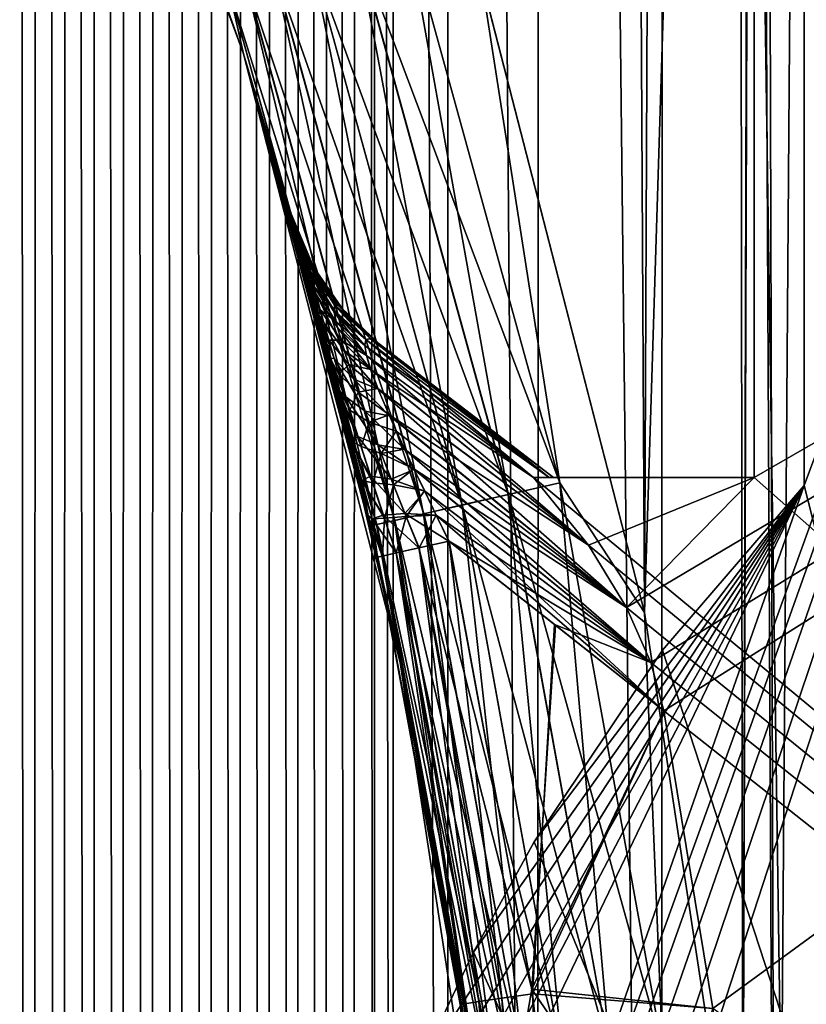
# Model space of a CAD drawing. Header units: metres. Extents: x -205 to 205, y -104 to 104.
# Tile 88 of 256: x -195.55 to -192.4, y -10.56 to -6.61. Entities that reach past the tile are written whole.
import ezdxf

# ---------------------------------------------------------------- set-up
doc = ezdxf.new("R2010")
doc.units = ezdxf.units.M
doc.layers.add('solid_01_2-CONSUMER_EHM_BOX_SW0001', color=7, linetype='CONTINUOUS')

msp = doc.modelspace()

# ---------------------------------------------------------------- linework, layer by layer
at = {"layer": 'solid_01_2-CONSUMER_EHM_BOX_SW0001'}
for points in [[(-200.010849, -74.958488), (-200.010773, 75.041512), (-0.010778, 75.04142)], [(-0.010849, -74.95858), (-200.010849, -74.958488), (-0.010778, 75.04142)], [(-192.521957, -14.194556, 75), (-191.966629, 61.009819, 75), (-192.744415, 60.122799, 75)], [(-192.521957, -14.194556, 75), (-191.979721, -60.908615, 75), (-191.966629, 61.009819, 75)], [(-193.048401, -8.985271, 75), (-192.744415, 60.122799, 75), (-193.399063, 59.142429, 75)], [(-193.048401, -8.985271, 75), (-192.653717, -11.576625, 75), (-192.744415, 60.122799, 75)], [(-192.653717, -11.576625, 75), (-192.521957, -14.194556, 75), (-192.744415, 60.122799, 75)], [(-193.701996, -6.446854, 75), (-193.048401, -8.985271, 75), (-193.399063, 59.142429, 75)], [(-194.22731, -57.8256, 1.5), (-194.189728, 57.924862, 1.5), (-194.302124, 57.87571, 1.5)], [(-194.130264, -24.958488, 1.5), (-194.189728, 57.924862, 1.5), (-194.22731, -57.8256, 1.5)], [(-194.130264, -24.958488, 1.5), (-194.130249, 25.041512, 1.5), (-194.189728, 57.924862, 1.5)], [(-194.339798, -57.777241, 1.5), (-194.302124, 57.87571, 1.5), (-194.416046, 57.828735, 1.5)], [(-194.339798, -57.777241, 1.5), (-194.22731, -57.8256, 1.5), (-194.302124, 57.87571, 1.5)], [(-194.453674, -57.731022, 1.5), (-194.416046, 57.828735, 1.5), (-194.531235, 57.784039, 1.5)], [(-194.453674, -57.731022, 1.5), (-194.339798, -57.777241, 1.5), (-194.416046, 57.828735, 1.5)], [(-194.56871, -57.687069, 1.5), (-194.531235, 57.784039, 1.5), (-194.64743, 57.741711, 1.5)], [(-194.56871, -57.687069, 1.5), (-194.453674, -57.731022, 1.5), (-194.531235, 57.784039, 1.5)], [(-194.684647, -57.645512, 1.5), (-194.64743, 57.741711, 1.5), (-194.764374, 57.701847, 1.5)], [(-194.684647, -57.645512, 1.5), (-194.56871, -57.687069, 1.5), (-194.64743, 57.741711, 1.5)], [(-194.918243, -57.570084, 1.5), (-194.881821, 57.664547, 1.5), (-194.999512, 57.629898, 1.5)], [(-194.918243, -57.570084, 1.5), (-194.801239, -57.606476, 1.5), (-194.881821, 57.664547, 1.5)], [(-194.801239, -57.606476, 1.5), (-194.764374, 57.701847, 1.5), (-194.881821, 57.664547, 1.5)], [(-194.801239, -57.606476, 1.5), (-194.684647, -57.645512, 1.5), (-194.764374, 57.701847, 1.5)], [(-195.035385, -57.536465, 1.5), (-194.999512, 57.629898, 1.5), (-195.117203, 57.598003, 1.5)], [(-195.035385, -57.536465, 1.5), (-194.918243, -57.570084, 1.5), (-194.999512, 57.629898, 1.5)], [(-195.152435, -57.505741, 1.5), (-195.117203, 57.598003, 1.5), (-195.234604, 57.568951, 1.5)], [(-195.152435, -57.505741, 1.5), (-195.035385, -57.536465, 1.5), (-195.117203, 57.598003, 1.5)], [(-195.269913, -57.477776, 1.5), (-195.234604, 57.568951, 1.5), (-195.352173, 57.542652, 1.5)], [(-195.269913, -57.477776, 1.5), (-195.152435, -57.505741, 1.5), (-195.234604, 57.568951, 1.5)], [(-195.507751, -57.429482, 1.5), (-195.470413, 57.518948, 1.5), (-195.589233, 57.497833, 1.5)], [(-195.507751, -57.429482, 1.5), (-195.388412, -57.452354, 1.5), (-195.470413, 57.518948, 1.5)], [(-195.388412, -57.452354, 1.5), (-195.352173, 57.542652, 1.5), (-195.470413, 57.518948, 1.5)], [(-195.388412, -57.452354, 1.5), (-195.269913, -57.477776, 1.5), (-195.352173, 57.542652, 1.5)], [(-195.627792, -57.409164, 1.5), (-195.507751, -57.429482, 1.5), (-195.589233, 57.497833, 1.5)], [(-194.130264, -24.958488, 1.5), (-194.05542, -23.931881, 1.5), (-194.130249, 25.041512, 1.5)], [(-194.05542, -23.931881, 1.5), (-194.055603, 24.013798, 1.5), (-194.130249, 25.041512, 1.5)], [(-193.837341, -22.938602, 1.5), (-193.835205, 23.015501, 1.5), (-194.055603, 24.013798, 1.5)], [(-194.05542, -23.931881, 1.5), (-193.837341, -22.938602, 1.5), (-194.055603, 24.013798, 1.5)], [(-193.837341, -22.938602, 1.5), (-193.476868, -21.980909, 1.5), (-193.835205, 23.015501, 1.5)], [(-193.476868, -21.980909, 1.5), (-193.470062, 22.049501, 1.5), (-193.835205, 23.015501, 1.5)], [(-193.476868, -21.980909, 1.5), (-192.981827, -21.082937, 1.5), (-193.470062, 22.049501, 1.5)], [(-192.981827, -21.082937, 1.5), (-192.970566, 21.148506, 1.5), (-193.470062, 22.049501, 1.5)], [(-192.981827, -21.082937, 1.5), (-192.36377, -20.264336, 1.5), (-192.970566, 21.148506, 1.5)], [(-192.36377, -20.264336, 1.5), (-192.348083, 20.329523, 1.5), (-192.970566, 21.148506, 1.5)], [(-193.048401, -8.985306, 63.099998), (-193.701981, -6.446885, 63.099998), (-192.606674, 5.14622, 63.099998)], [(-192.653717, -11.576662, 63.099998), (-193.048401, -8.985306, 63.099998), (-192.606674, 5.14622, 63.099998)], [(-192.653717, -11.576662, 63.099998), (-192.606674, 5.14622, 63.099998), (-192.606827, 3.045905, 63.099998)], [(-192.521957, -14.194597, 63.099998), (-192.653717, -11.576662, 63.099998), (-192.606827, 3.045905, 63.099998)], [(-192.521957, -14.194597, 63.099998), (-192.606827, 3.045905, 63.099998), (-178.106827, 3.044864, 63.099998)], [(-192.511185, -22.010731, 63.099998), (-192.521957, -14.194597, 63.099998), (-178.106827, 3.044864, 63.099998)], [(-192.392075, -21.821192, 63.099998), (-192.511185, -22.010731, 63.099998), (-178.106827, 3.044864, 63.099998)], [(-193.274994, -19.672901, 66.099998), (-179.609909, -19.946424, 66.099998), (-179.607178, -0.946425, 66.099998)], [(-193.122269, -19.423903, 66.099998), (-193.274994, -19.672901, 66.099998), (-179.607178, -0.946425, 66.099998)], [(-193.024963, -19.202124, 66.099998), (-193.122269, -19.423903, 66.099998), (-179.607178, -0.946425, 66.099998)], [(-193.120773, -8.96505, 66.099998), (-179.607178, -0.946425, 66.099998), (-192.608261, -8.444564, 66.099998)], [(-193.023529, -9.18687, 66.099998), (-179.607178, -0.946425, 66.099998), (-193.120773, -8.96505, 66.099998)], [(-193.024963, -19.202124, 66.099998), (-179.607178, -0.946425, 66.099998), (-192.972382, -19.009449, 66.099998)], [(-193.023529, -9.18687, 66.099998), (-192.970993, -9.379578, 66.099998), (-179.607178, -0.946425, 66.099998)], [(-192.972382, -19.009449, 66.099998), (-179.607178, -0.946425, 66.099998), (-192.775772, -17.814882, 66.099998)], [(-192.774734, -10.574197, 66.099998), (-179.607178, -0.946425, 66.099998), (-192.970993, -9.379578, 66.099998)], [(-192.775772, -17.814882, 66.099998), (-179.607178, -0.946425, 66.099998), (-192.634979, -16.612503, 66.099998)], [(-192.634293, -11.77661, 66.099998), (-179.607178, -0.946425, 66.099998), (-192.774734, -10.574197, 66.099998)], [(-192.634979, -16.612503, 66.099998), (-179.607178, -0.946425, 66.099998), (-192.550323, -15.404877, 66.099998)], [(-192.549973, -12.984257, 66.099998), (-179.607178, -0.946425, 66.099998), (-192.634293, -11.77661, 66.099998)], [(-192.608261, -8.444564, 72), (-192.607178, -0.944564, 72), (-179.609909, -19.946424, 72)], [(-192.607178, -0.944564, 66.099998), (-192.607178, -0.944564, 72), (-192.608261, -8.444564, 72)], [(-192.608261, -8.444564, 66.099998), (-192.607178, -0.944564, 66.099998), (-192.608261, -8.444564, 72)], [(-179.607178, -0.946425, 66.099998), (-192.607178, -0.944564, 66.099998), (-192.608261, -8.444564, 66.099998)], [(-192.607178, -0.944564, 72), (-179.607178, -0.946425, 72), (-179.609909, -19.946424, 72)], [(-192.550323, -15.404877, 66.099998), (-179.607178, -0.946425, 66.099998), (-192.521957, -14.194569, 66.099998)], [(-192.521957, -14.194569, 66.099998), (-179.607178, -0.946425, 66.099998), (-192.549973, -12.984257, 66.099998)], [(-194.808151, -15.339724, 71.699997), (-189.607117, -0.95431, 71.699997), (-192.407654, -8.476472, 71.699997)], [(-194.808151, -15.339724, 71.699997), (-194.788925, -15.53489, 71.699997), (-189.607117, -0.95431, 71.699997)], [(-194.788925, -15.53489, 71.699997), (-194.73204, -15.722408, 71.699997), (-189.607117, -0.95431, 71.699997)], [(-194.73204, -15.722408, 71.699997), (-194.639694, -15.895239, 71.699997), (-189.607117, -0.95431, 71.699997)], [(-194.639694, -15.895239, 71.699997), (-194.515305, -16.046852, 71.699997), (-189.607117, -0.95431, 71.699997)], [(-194.515305, -16.046852, 71.699997), (-191.694183, -18.868374, 71.699997), (-189.607117, -0.95431, 71.699997)], [(-192.407654, -8.476472, 66.400002), (-192.40712, -0.954109, 66.400002), (-189.608444, -19.454309, 66.400002)], [(-192.407654, -8.476472, 71.699997), (-189.607117, -0.95431, 71.699997), (-192.40712, -0.954109, 71.699997)], [(-192.407654, -8.476472, 66.400002), (-192.40712, -0.954109, 71.699997), (-192.40712, -0.954109, 66.400002)], [(-192.407654, -8.476472, 71.699997), (-192.40712, -0.954109, 71.699997), (-192.407654, -8.476472, 66.400002)], [(-192.40712, -0.954109, 66.400002), (-189.607117, -0.95431, 66.400002), (-189.608444, -19.454309, 66.400002)], [(-195.504562, -4.370387, 74.221428), (-195.527405, -4.380128, 74), (-194.656479, -6.745134, 74)], [(-194.656479, -6.745134, 64.099998), (-194.656479, -6.745134, 74), (-195.527405, -4.380128, 74)], [(-195.527405, -4.380128, 64.099998), (-194.656479, -6.745134, 64.099998), (-195.527405, -4.380128, 74)], [(-194.71759, -6.470445, 63.877602), (-194.656479, -6.745134, 64.099998), (-195.527405, -4.380128, 64.099998)], [(-194.717804, -6.470513, 74.221428), (-195.504562, -4.370387, 74.221428), (-194.656479, -6.745134, 74)], [(-193.59462, -8.512464, 74.900871), (-194.001846, -6.238314, 74.97493), (-194.203094, -6.303583, 74.900871)], [(-194.20224, -6.303306, 63.198696), (-194.000931, -6.238014, 63.124851), (-193.387512, -8.465284, 63.124878)], [(-194.001846, -6.238314, 74.97493), (-193.388351, -8.465473, 74.97493), (-193.701996, -6.446854, 75)], [(-193.59462, -8.512464, 74.900871), (-193.388351, -8.465473, 74.97493), (-194.001846, -6.238314, 74.97493)], [(-193.387512, -8.465284, 63.124878), (-194.000931, -6.238014, 63.124851), (-193.701981, -6.446885, 63.099998)], [(-194.203094, -6.303583, 74.900871), (-194.383591, -6.362123, 74.781555), (-193.779648, -8.554609, 74.781555)], [(-194.20224, -6.303306, 63.198696), (-193.593857, -8.512289, 63.19875), (-194.382858, -6.361883, 63.317825)], [(-193.59462, -8.512464, 74.900871), (-194.203094, -6.303583, 74.900871), (-193.779648, -8.554609, 74.781555)], [(-194.20224, -6.303306, 63.198696), (-193.387512, -8.465284, 63.124878), (-193.593857, -8.512289, 63.19875)], [(-194.383591, -6.362123, 74.781555), (-194.534286, -6.410995, 74.622963), (-193.934097, -8.589794, 74.622963)], [(-194.382858, -6.361883, 63.317825), (-193.778976, -8.554458, 63.317905), (-194.533691, -6.410802, 63.476257)], [(-193.779648, -8.554609, 74.781555), (-194.383591, -6.362123, 74.781555), (-193.934097, -8.589794, 74.622963)], [(-193.593857, -8.512289, 63.19875), (-193.778976, -8.554458, 63.317905), (-194.382858, -6.361883, 63.317825)], [(-194.534286, -6.410995, 74.622963), (-194.647583, -6.44774, 74.433075), (-194.050232, -8.616248, 74.433075)], [(-194.533691, -6.410802, 63.476257), (-193.933563, -8.589673, 63.476353), (-194.647171, -6.447607, 63.666027)], [(-193.934097, -8.589794, 74.622963), (-194.534286, -6.410995, 74.622963), (-194.050232, -8.616248, 74.433075)], [(-193.778976, -8.554458, 63.317905), (-193.933563, -8.589673, 63.476353), (-194.533691, -6.410802, 63.476257)], [(-194.647583, -6.44774, 74.433075), (-194.717804, -6.470513, 74.221428), (-194.122208, -8.632644, 74.221428)], [(-194.122208, -8.632644, 74.221428), (-194.717804, -6.470513, 74.221428), (-194.656479, -6.745134, 74)], [(-194.647171, -6.447607, 63.666027), (-194.049866, -8.616164, 63.666138), (-194.71759, -6.470445, 63.877602)], [(-194.71759, -6.470445, 63.877602), (-194.122009, -8.632601, 63.877724), (-194.656479, -6.745134, 64.099998)], [(-194.049866, -8.616164, 63.666138), (-194.122009, -8.632601, 63.877724), (-194.71759, -6.470445, 63.877602)], [(-194.050232, -8.616248, 74.433075), (-194.647583, -6.44774, 74.433075), (-194.122208, -8.632644, 74.221428)], [(-193.933563, -8.589673, 63.476353), (-194.049866, -8.616164, 63.666138), (-194.647171, -6.447607, 63.666027)], [(-193.388351, -8.465473, 74.97493), (-193.048401, -8.985271, 75), (-193.701996, -6.446854, 75)], [(-193.387512, -8.465284, 63.124878), (-193.701981, -6.446885, 63.099998), (-193.048401, -8.985306, 63.099998)], [(-194.656479, -6.745134, 74), (-194.465683, -7.386755, 65.940422), (-194.465683, -7.386755, 72.159576)], [(-194.464188, -7.392043, 65.805504), (-194.465683, -7.386755, 65.940422), (-194.656479, -6.745134, 74)], [(-194.656479, -6.745134, 74), (-194.465683, -7.386755, 72.159576), (-194.464188, -7.392035, 72.294395)], [(-194.656479, -6.745134, 74), (-194.155777, -8.597198, 73.40789), (-194.118179, -8.763563, 73.414215)], [(-194.028091, -9.185809, 74), (-194.656479, -6.745134, 74), (-194.118179, -8.763563, 73.414215)], [(-194.656479, -6.745134, 74), (-194.309296, -7.966168, 73.232758), (-194.255249, -8.180325, 73.32621)], [(-194.656479, -6.745134, 74), (-194.255249, -8.180325, 73.32621), (-194.224533, -8.305677, 73.362442)], [(-194.656479, -6.745134, 74), (-194.224533, -8.305677, 73.362442), (-194.191315, -8.444541, 73.390167)], [(-194.656479, -6.745134, 74), (-194.191315, -8.444541, 73.390167), (-194.155777, -8.597198, 73.40789)], [(-194.656479, -6.745134, 74), (-194.464188, -7.392035, 72.294395), (-194.460754, -7.404221, 72.401405)], [(-194.656479, -6.745134, 74), (-194.460754, -7.404221, 72.401405), (-194.444717, -7.461343, 72.636009)], [(-194.656479, -6.745134, 74), (-194.444717, -7.461343, 72.636009), (-194.421722, -7.544177, 72.820297)], [(-194.656479, -6.745134, 74), (-194.421722, -7.544177, 72.820297), (-194.391708, -7.653975, 72.978943)], [(-194.656479, -6.745134, 74), (-194.391708, -7.653975, 72.978943), (-194.354492, -7.792943, 73.116074)], [(-194.656479, -6.745134, 74), (-194.354492, -7.792943, 73.116074), (-194.309296, -7.966168, 73.232758)], [(-194.122208, -8.632644, 74.221428), (-194.656479, -6.745134, 74), (-194.028091, -9.185809, 74)], [(-194.464188, -7.392043, 65.805504), (-194.656479, -6.745134, 74), (-194.656479, -6.745134, 64.099998)], [(-194.309036, -7.967153, 64.866707), (-194.656479, -6.745134, 64.099998), (-194.028091, -9.185809, 64.099998)], [(-194.122009, -8.632601, 63.877724), (-194.028091, -9.185809, 64.099998), (-194.656479, -6.745134, 64.099998)], [(-194.460739, -7.404271, 65.698288), (-194.464188, -7.392043, 65.805504), (-194.656479, -6.745134, 64.099998)], [(-194.444687, -7.461447, 65.463676), (-194.460739, -7.404271, 65.698288), (-194.656479, -6.745134, 64.099998)], [(-194.421646, -7.544423, 65.279274), (-194.444687, -7.461447, 65.463676), (-194.656479, -6.745134, 64.099998)], [(-194.391602, -7.654366, 65.120583), (-194.421646, -7.544423, 65.279274), (-194.656479, -6.745134, 64.099998)], [(-194.354309, -7.793608, 64.983383), (-194.391602, -7.654366, 65.120583), (-194.656479, -6.745134, 64.099998)], [(-194.309036, -7.967153, 64.866707), (-194.354309, -7.793608, 64.983383), (-194.656479, -6.745134, 64.099998)], [(-194.465683, -7.386755, 72.159576), (-194.465683, -7.386755, 65.940422), (-194.36911, -7.615196, 65.940422)], [(-194.464188, -7.392043, 65.805504), (-194.36911, -7.615196, 65.940422), (-194.465683, -7.386755, 65.940422)], [(-194.386108, -7.584588, 72.159576), (-194.465683, -7.386755, 72.159576), (-194.36911, -7.615196, 65.940422)], [(-194.386475, -7.588526, 72.328003), (-194.465683, -7.386755, 72.159576), (-194.386108, -7.584588, 72.159576)], [(-194.464188, -7.392035, 72.294395), (-194.465683, -7.386755, 72.159576), (-194.386475, -7.588526, 72.328003)], [(-194.460754, -7.404221, 72.401405), (-194.464188, -7.392035, 72.294395), (-194.386475, -7.588526, 72.328003)], [(-194.464188, -7.392043, 65.805504), (-194.385376, -7.589825, 65.786224), (-194.36911, -7.615196, 65.940422)], [(-194.464188, -7.392043, 65.805504), (-194.460739, -7.404271, 65.698288), (-194.385376, -7.589825, 65.786224)], [(-194.460754, -7.404221, 72.401405), (-194.386475, -7.588526, 72.328003), (-194.39296, -7.590139, 72.500282)], [(-194.444717, -7.461343, 72.636009), (-194.460754, -7.404221, 72.401405), (-194.39296, -7.590139, 72.500282)], [(-194.3927, -7.587598, 65.628448), (-194.460739, -7.404271, 65.698288), (-194.444687, -7.461447, 65.463676)], [(-194.385376, -7.589825, 65.786224), (-194.460739, -7.404271, 65.698288), (-194.3927, -7.587598, 65.628448)], [(-194.444717, -7.461343, 72.636009), (-194.39296, -7.590139, 72.500282), (-194.386444, -7.628341, 72.668938)], [(-194.421722, -7.544177, 72.820297), (-194.444717, -7.461343, 72.636009), (-194.386444, -7.628341, 72.668938)], [(-194.389343, -7.61506, 65.472275), (-194.444687, -7.461447, 65.463676), (-194.421646, -7.544423, 65.279274)], [(-194.3927, -7.587598, 65.628448), (-194.444687, -7.461447, 65.463676), (-194.389343, -7.61506, 65.472275)], [(-194.421722, -7.544177, 72.820297), (-194.386444, -7.628341, 72.668938), (-194.366135, -7.707713, 72.821251)], [(-194.391708, -7.653975, 72.978943), (-194.421722, -7.544177, 72.820297), (-194.366135, -7.707713, 72.821251)], [(-194.374359, -7.676789, 65.32682), (-194.421646, -7.544423, 65.279274), (-194.391602, -7.654366, 65.120583)], [(-194.389343, -7.61506, 65.472275), (-194.421646, -7.544423, 65.279274), (-194.374359, -7.676789, 65.32682)], [(-194.291901, -7.75245, 72.447609), (-194.39296, -7.590139, 72.500282), (-194.386475, -7.588526, 72.328003)], [(-194.292862, -7.781413, 72.58429), (-194.386444, -7.628341, 72.668938), (-194.39296, -7.590139, 72.500282)], [(-194.291901, -7.75245, 72.447609), (-194.292862, -7.781413, 72.58429), (-194.39296, -7.590139, 72.500282)], [(-194.3927, -7.587598, 65.628448), (-194.290375, -7.750656, 65.676033), (-194.27623, -7.753891, 65.807983)], [(-194.3927, -7.587598, 65.628448), (-194.389343, -7.61506, 65.472275), (-194.290375, -7.750656, 65.676033)], [(-194.385376, -7.589825, 65.786224), (-194.3927, -7.587598, 65.628448), (-194.27623, -7.753891, 65.807983)], [(-194.389343, -7.61506, 65.472275), (-194.29393, -7.771197, 65.548782), (-194.290375, -7.750656, 65.676033)], [(-194.389343, -7.61506, 65.472275), (-194.374359, -7.676789, 65.32682), (-194.29393, -7.771197, 65.548782)], [(-194.277924, -7.752713, 72.304062), (-194.386475, -7.588526, 72.328003), (-194.386108, -7.584588, 72.159576)], [(-194.277924, -7.752713, 72.304062), (-194.291901, -7.75245, 72.447609), (-194.386475, -7.588526, 72.328003)], [(-194.386108, -7.584588, 72.159576), (-194.36911, -7.615196, 65.940422), (-194.253433, -7.776038, 65.940422)], [(-194.266388, -7.761045, 72.159576), (-194.386108, -7.584588, 72.159576), (-194.253433, -7.776038, 65.940422)], [(-194.277924, -7.752713, 72.304062), (-194.386108, -7.584588, 72.159576), (-194.266388, -7.761045, 72.159576)], [(-194.385376, -7.589825, 65.786224), (-194.27623, -7.753891, 65.807983), (-194.253433, -7.776038, 65.940422)], [(-194.385376, -7.589825, 65.786224), (-194.253433, -7.776038, 65.940422), (-194.36911, -7.615196, 65.940422)], [(-194.391708, -7.653975, 72.978943), (-194.366135, -7.707713, 72.821251), (-194.333664, -7.824227, 72.943512)], [(-194.354492, -7.792943, 73.116074), (-194.391708, -7.653975, 72.978943), (-194.333664, -7.824227, 72.943512)], [(-194.348434, -7.771863, 65.20314), (-194.391602, -7.654366, 65.120583), (-194.354309, -7.793608, 64.983383)], [(-194.374359, -7.676789, 65.32682), (-194.391602, -7.654366, 65.120583), (-194.348434, -7.771863, 65.20314)], [(-194.279419, -7.843147, 72.705009), (-194.366135, -7.707713, 72.821251), (-194.386444, -7.628341, 72.668938)], [(-194.292862, -7.781413, 72.58429), (-194.279419, -7.843147, 72.705009), (-194.386444, -7.628341, 72.668938)], [(-194.374359, -7.676789, 65.32682), (-194.285492, -7.818965, 65.432854), (-194.29393, -7.771197, 65.548782)], [(-194.374359, -7.676789, 65.32682), (-194.348434, -7.771863, 65.20314), (-194.285492, -7.818965, 65.432854)], [(-194.252289, -7.935297, 72.80056), (-194.333664, -7.824227, 72.943512), (-194.366135, -7.707713, 72.821251)], [(-194.279419, -7.843147, 72.705009), (-194.252289, -7.935297, 72.80056), (-194.366135, -7.707713, 72.821251)], [(-194.348434, -7.771863, 65.20314), (-194.354309, -7.793608, 64.983383), (-194.313904, -7.892944, 65.109329)], [(-194.348434, -7.771863, 65.20314), (-194.265091, -7.893652, 65.33577), (-194.285492, -7.818965, 65.432854)], [(-194.348434, -7.771863, 65.20314), (-194.313904, -7.892944, 65.109329), (-194.265091, -7.893652, 65.33577)], [(-194.165848, -7.891184, 65.674881), (-194.290375, -7.750656, 65.676033), (-194.29393, -7.771197, 65.548782)], [(-194.170288, -7.91483, 65.578857), (-194.29393, -7.771197, 65.548782), (-194.285492, -7.818965, 65.432854)], [(-194.170288, -7.91483, 65.578857), (-194.165848, -7.891184, 65.674881), (-194.29393, -7.771197, 65.548782)], [(-194.291901, -7.75245, 72.447609), (-194.165558, -7.890975, 72.422951), (-194.292862, -7.781413, 72.58429)], [(-194.291901, -7.75245, 72.447609), (-194.146957, -7.887271, 72.30056), (-194.165558, -7.890975, 72.422951)], [(-194.277924, -7.752713, 72.304062), (-194.146957, -7.887271, 72.30056), (-194.291901, -7.75245, 72.447609)], [(-194.146973, -7.887735, 65.795052), (-194.27623, -7.753891, 65.807983), (-194.290375, -7.750656, 65.676033)], [(-194.165848, -7.891184, 65.674881), (-194.146973, -7.887735, 65.795052), (-194.290375, -7.750656, 65.676033)], [(-194.277924, -7.752713, 72.304062), (-194.266388, -7.761045, 72.159576), (-194.146957, -7.887271, 72.30056)], [(-194.27623, -7.753891, 65.807983), (-194.111984, -7.908108, 65.940422), (-194.253433, -7.776038, 65.940422)], [(-194.131424, -7.894854, 65.864792), (-194.111984, -7.908108, 65.940422), (-194.27623, -7.753891, 65.807983)], [(-194.146973, -7.887735, 65.795052), (-194.131424, -7.894854, 65.864792), (-194.27623, -7.753891, 65.807983)], [(-194.266388, -7.761045, 72.159576), (-194.111984, -7.908108, 72.159576), (-194.146957, -7.887271, 72.30056)], [(-194.266388, -7.761045, 72.159576), (-194.111984, -7.908108, 65.940422), (-194.111984, -7.908108, 72.159576)], [(-194.266388, -7.761045, 72.159576), (-194.253433, -7.776038, 65.940422), (-194.111984, -7.908108, 65.940422)], [(-194.354492, -7.792943, 73.116074), (-194.333664, -7.824227, 72.943512), (-194.292526, -7.966245, 73.028419)], [(-194.309296, -7.966168, 73.232758), (-194.354492, -7.792943, 73.116074), (-194.292526, -7.966245, 73.028419)], [(-194.313904, -7.892944, 65.109329), (-194.354309, -7.793608, 64.983383), (-194.309036, -7.967153, 64.866707)], [(-194.292862, -7.781413, 72.58429), (-194.165558, -7.890975, 72.422951), (-194.170197, -7.914711, 72.520546)], [(-194.292862, -7.781413, 72.58429), (-194.170197, -7.914711, 72.520546), (-194.163483, -7.954568, 72.597343)], [(-194.292862, -7.781413, 72.58429), (-194.163483, -7.954568, 72.597343), (-194.279419, -7.843147, 72.705009)], [(-194.1633, -7.954932, 65.502342), (-194.285492, -7.818965, 65.432854), (-194.265091, -7.893652, 65.33577)], [(-194.1633, -7.954932, 65.502342), (-194.170288, -7.91483, 65.578857), (-194.285492, -7.818965, 65.432854)], [(-194.214203, -8.050027, 72.866364), (-194.292526, -7.966245, 73.028419), (-194.333664, -7.824227, 72.943512)], [(-194.252289, -7.935297, 72.80056), (-194.214203, -8.050027, 72.866364), (-194.333664, -7.824227, 72.943512)], [(-194.279419, -7.843147, 72.705009), (-194.163483, -7.954568, 72.597343), (-194.145859, -8.01138, 72.659111)], [(-194.279419, -7.843147, 72.705009), (-194.145859, -8.01138, 72.659111), (-194.252289, -7.935297, 72.80056)], [(-194.313904, -7.892944, 65.109329), (-194.309036, -7.967153, 64.866707), (-194.273666, -8.029884, 65.047218)], [(-194.313904, -7.892944, 65.109329), (-194.234375, -7.990453, 65.262802), (-194.265091, -7.893652, 65.33577)], [(-194.313904, -7.892944, 65.109329), (-194.273666, -8.029884, 65.047218), (-194.234375, -7.990453, 65.262802)], [(-194.146271, -8.01074, 65.441071), (-194.265091, -7.893652, 65.33577), (-194.234375, -7.990453, 65.262802)], [(-194.146271, -8.01074, 65.441071), (-194.1633, -7.954932, 65.502342), (-194.265091, -7.893652, 65.33577)], [(-194.170288, -7.91483, 65.578857), (-193.430573, -8.444447, 66.324867), (-194.165848, -7.891184, 65.674881)], [(-194.170197, -7.914711, 72.520546), (-194.165558, -7.890975, 72.422951), (-193.492874, -8.444437, 72)], [(-194.165848, -7.891184, 65.674881), (-193.430573, -8.444447, 66.324867), (-194.146973, -7.887735, 65.795052)], [(-194.165558, -7.890975, 72.422951), (-194.146957, -7.887271, 72.30056), (-193.430573, -8.444447, 71.775139)], [(-194.165558, -7.890975, 72.422951), (-193.430573, -8.444447, 71.775139), (-193.492874, -8.444437, 72)], [(-194.146973, -7.887735, 65.795052), (-193.430573, -8.444447, 66.324867), (-193.412628, -8.444449, 66.510612)], [(-194.146973, -7.887735, 65.795052), (-193.412628, -8.444449, 66.510612), (-194.131424, -7.894854, 65.864792)], [(-194.146957, -7.887271, 72.30056), (-194.111984, -7.908108, 72.159576), (-193.430573, -8.444447, 71.775139)], [(-194.131424, -7.894854, 65.864792), (-193.412628, -8.444449, 66.510612), (-193.764908, -8.174285, 66.221107)], [(-194.131424, -7.894854, 65.864792), (-193.764908, -8.174285, 66.221107), (-194.111984, -7.908108, 65.940422)], [(-194.252289, -7.935297, 72.80056), (-194.145859, -8.01138, 72.659111), (-194.115906, -8.090423, 72.709351)], [(-194.252289, -7.935297, 72.80056), (-194.115906, -8.090423, 72.709351), (-194.214203, -8.050027, 72.866364)], [(-194.170288, -7.91483, 65.578857), (-193.492874, -8.444437, 66.099998), (-193.430573, -8.444447, 66.324867)], [(-194.1633, -7.954932, 65.502342), (-193.492874, -8.444437, 66.099998), (-194.170288, -7.91483, 65.578857)], [(-194.163483, -7.954568, 72.597343), (-194.170197, -7.914711, 72.520546), (-193.492874, -8.444437, 72)], [(-194.111984, -7.908108, 72.159576), (-193.764206, -8.174815, 71.878296), (-193.430573, -8.444447, 71.775139)], [(-194.111984, -7.908108, 65.940422), (-193.412628, -8.444449, 71.589394), (-193.764206, -8.174815, 71.878296)], [(-194.111984, -7.908108, 65.940422), (-193.412628, -8.444449, 66.510612), (-193.412628, -8.444449, 71.589394)], [(-194.111984, -7.908108, 65.940422), (-193.764206, -8.174815, 71.878296), (-194.111984, -7.908108, 72.159576)], [(-194.111984, -7.908108, 65.940422), (-193.764908, -8.174285, 66.221107), (-193.412628, -8.444449, 66.510612)], [(-194.255249, -8.180325, 73.32621), (-194.309296, -7.966168, 73.232758), (-194.26593, -8.134857, 73.273293)], [(-194.246231, -8.121182, 73.077255), (-194.26593, -8.134857, 73.273293), (-194.309296, -7.966168, 73.232758)], [(-194.309296, -7.966168, 73.232758), (-194.292526, -7.966245, 73.028419), (-194.246231, -8.121182, 73.077255)], [(-194.283188, -8.06862, 64.816864), (-194.309036, -7.967153, 64.866707), (-194.028091, -9.185809, 64.099998)], [(-194.273666, -8.029884, 65.047218), (-194.309036, -7.967153, 64.866707), (-194.230072, -8.174083, 65.013565)], [(-194.283188, -8.06862, 64.816864), (-194.230072, -8.174083, 65.013565), (-194.309036, -7.967153, 64.866707)], [(-194.168503, -8.178323, 72.903679), (-194.246231, -8.121182, 73.077255), (-194.292526, -7.966245, 73.028419)], [(-194.214203, -8.050027, 72.866364), (-194.168503, -8.178323, 72.903679), (-194.292526, -7.966245, 73.028419)], [(-194.163483, -7.954568, 72.597343), (-193.492874, -8.444437, 72), (-193.273438, -8.716037, 72)], [(-194.145859, -8.01138, 72.659111), (-194.163483, -7.954568, 72.597343), (-193.273438, -8.716037, 72)], [(-194.146271, -8.01074, 65.441071), (-193.492874, -8.444437, 66.099998), (-194.1633, -7.954932, 65.502342)], [(-194.273666, -8.029884, 65.047218), (-194.195877, -8.10231, 65.214882), (-194.234375, -7.990453, 65.262802)], [(-194.117126, -8.08755, 65.39193), (-194.234375, -7.990453, 65.262802), (-194.195877, -8.10231, 65.214882)], [(-194.117126, -8.08755, 65.39193), (-194.146271, -8.01074, 65.441071), (-194.234375, -7.990453, 65.262802)], [(-193.273453, -8.716009, 66.099998), (-193.492874, -8.444437, 66.099998), (-194.146271, -8.01074, 65.441071)], [(-193.273453, -8.716009, 66.099998), (-194.146271, -8.01074, 65.441071), (-194.117126, -8.08755, 65.39193)], [(-194.115906, -8.090423, 72.709351), (-194.145859, -8.01138, 72.659111), (-193.273438, -8.716037, 72)], [(-194.273666, -8.029884, 65.047218), (-194.230072, -8.174083, 65.013565), (-194.195877, -8.10231, 65.214882)], [(-194.214203, -8.050027, 72.866364), (-194.115906, -8.090423, 72.709351), (-194.070816, -8.196823, 72.744339)], [(-194.214203, -8.050027, 72.866364), (-194.070816, -8.196823, 72.744339), (-194.168503, -8.178323, 72.903679)], [(-194.25499, -8.181363, 64.773438), (-194.283188, -8.06862, 64.816864), (-194.028091, -9.185809, 64.099998)], [(-194.283188, -8.06862, 64.816864), (-194.25499, -8.181363, 64.773438), (-194.223831, -8.297293, 64.814484)], [(-194.283188, -8.06862, 64.816864), (-194.184631, -8.320098, 65.003242), (-194.230072, -8.174083, 65.013565)], [(-194.283188, -8.06862, 64.816864), (-194.223831, -8.297293, 64.814484), (-194.184631, -8.320098, 65.003242)], [(-194.072296, -8.193299, 65.356522), (-194.117126, -8.08755, 65.39193), (-194.195877, -8.10231, 65.214882)], [(-193.273453, -8.716009, 66.099998), (-194.117126, -8.08755, 65.39193), (-194.072296, -8.193299, 65.356522)], [(-194.115906, -8.090423, 72.709351), (-193.273438, -8.716037, 72), (-193.120758, -8.965073, 72)], [(-194.070816, -8.196823, 72.744339), (-194.115906, -8.090423, 72.709351), (-193.120758, -8.965073, 72)], [(-194.246231, -8.121182, 73.077255), (-194.197189, -8.280277, 73.096054), (-194.26593, -8.134857, 73.273293)], [(-194.255249, -8.180325, 73.32621), (-194.26593, -8.134857, 73.273293), (-194.223846, -8.297261, 73.285583)], [(-194.197189, -8.280277, 73.096054), (-194.223846, -8.297261, 73.285583), (-194.26593, -8.134857, 73.273293)], [(-194.117935, -8.313385, 72.916939), (-194.197189, -8.280277, 73.096054), (-194.246231, -8.121182, 73.077255)], [(-194.168503, -8.178323, 72.903679), (-194.117935, -8.313385, 72.916939), (-194.246231, -8.121182, 73.077255)], [(-194.230072, -8.174083, 65.013565), (-194.152054, -8.222854, 65.189514), (-194.195877, -8.10231, 65.214882)], [(-194.072296, -8.193299, 65.356522), (-194.195877, -8.10231, 65.214882), (-194.152054, -8.222854, 65.189514)], [(-194.230072, -8.174083, 65.013565), (-194.184631, -8.320098, 65.003242), (-194.152054, -8.222854, 65.189514)], [(-193.764206, -8.174815, 71.878296), (-193.412628, -8.444449, 71.589394), (-193.430573, -8.444447, 71.775139)], [(-194.224533, -8.305677, 73.362442), (-194.255249, -8.180325, 73.32621), (-194.223846, -8.297261, 73.285583)], [(-194.224258, -8.306822, 64.737289), (-194.25499, -8.181363, 64.773438), (-194.028091, -9.185809, 64.099998)], [(-194.223831, -8.297293, 64.814484), (-194.25499, -8.181363, 64.773438), (-194.224258, -8.306822, 64.737289)], [(-194.168503, -8.178323, 72.903679), (-194.070816, -8.196823, 72.744339), (-194.008972, -8.332561, 72.758408)], [(-194.168503, -8.178323, 72.903679), (-194.008972, -8.332561, 72.758408), (-194.117935, -8.313385, 72.916939)], [(-194.043365, -8.257863, 65.346146), (-194.072296, -8.193299, 65.356522), (-194.152054, -8.222854, 65.189514)], [(-193.120773, -8.96505, 66.099998), (-194.072296, -8.193299, 65.356522), (-194.043365, -8.257863, 65.346146)], [(-193.120773, -8.96505, 66.099998), (-193.273453, -8.716009, 66.099998), (-194.072296, -8.193299, 65.356522)], [(-194.008972, -8.332561, 72.758408), (-194.070816, -8.196823, 72.744339), (-193.120758, -8.965073, 72)], [(-194.184631, -8.320098, 65.003242), (-194.104736, -8.347682, 65.182961), (-194.152054, -8.222854, 65.189514)], [(-194.043365, -8.257863, 65.346146), (-194.152054, -8.222854, 65.189514), (-194.104736, -8.347682, 65.182961)], [(-194.197189, -8.280277, 73.096054), (-194.146713, -8.438831, 73.09137), (-194.223846, -8.297261, 73.285583)], [(-194.064331, -8.451113, 72.91098), (-194.146713, -8.438831, 73.09137), (-194.197189, -8.280277, 73.096054)], [(-194.117935, -8.313385, 72.916939), (-194.064331, -8.451113, 72.91098), (-194.197189, -8.280277, 73.096054)], [(-194.010147, -8.330096, 65.341591), (-194.043365, -8.257863, 65.346146), (-194.104736, -8.347682, 65.182961)], [(-193.120773, -8.96505, 66.099998), (-194.043365, -8.257863, 65.346146), (-194.010147, -8.330096, 65.341591)], [(-194.224533, -8.305677, 73.362442), (-194.223846, -8.297261, 73.285583), (-194.182037, -8.456028, 73.278053)], [(-194.191315, -8.444541, 73.390167), (-194.224533, -8.305677, 73.362442), (-194.182037, -8.456028, 73.278053)], [(-194.223831, -8.297293, 64.814484), (-194.224258, -8.306822, 64.737289), (-194.182022, -8.456058, 64.822044)], [(-194.191055, -8.445673, 64.709663), (-194.224258, -8.306822, 64.737289), (-194.028091, -9.185809, 64.099998)], [(-194.182022, -8.456058, 64.822044), (-194.224258, -8.306822, 64.737289), (-194.191055, -8.445673, 64.709663)], [(-194.146713, -8.438831, 73.09137), (-194.182037, -8.456028, 73.278053), (-194.223846, -8.297261, 73.285583)], [(-194.223831, -8.297293, 64.814484), (-194.138168, -8.465037, 65.011398), (-194.184631, -8.320098, 65.003242)], [(-194.223831, -8.297293, 64.814484), (-194.182022, -8.456058, 64.822044), (-194.138168, -8.465037, 65.011398)], [(-194.184631, -8.320098, 65.003242), (-194.138168, -8.465037, 65.011398), (-194.104736, -8.347682, 65.182961)], [(-194.117935, -8.313385, 72.916939), (-194.008972, -8.332561, 72.758408), (-193.971588, -8.41212, 72.756439)], [(-194.117935, -8.313385, 72.916939), (-193.971588, -8.41212, 72.756439), (-194.064331, -8.451113, 72.91098)], [(-193.972549, -8.410136, 65.343407), (-194.010147, -8.330096, 65.341591), (-194.104736, -8.347682, 65.182961)], [(-193.120773, -8.96505, 66.099998), (-194.010147, -8.330096, 65.341591), (-193.972549, -8.410136, 65.343407)], [(-194.008972, -8.332561, 72.758408), (-193.120758, -8.965073, 72), (-193.023514, -9.186875, 72)], [(-193.971588, -8.41212, 72.756439), (-194.008972, -8.332561, 72.758408), (-193.023514, -9.186875, 72)], [(-194.138168, -8.465037, 65.011398), (-194.055161, -8.474151, 65.191628), (-194.104736, -8.347682, 65.182961)], [(-193.972549, -8.410136, 65.343407), (-194.104736, -8.347682, 65.182961), (-194.055161, -8.474151, 65.191628)], [(-194.064331, -8.451113, 72.91098), (-193.971588, -8.41212, 72.756439), (-193.929703, -8.499728, 72.747559)], [(-193.930389, -8.498246, 65.352257), (-193.972549, -8.410136, 65.343407), (-194.055161, -8.474151, 65.191628)], [(-193.023529, -9.18687, 66.099998), (-193.972549, -8.410136, 65.343407), (-193.930389, -8.498246, 65.352257)], [(-193.023529, -9.18687, 66.099998), (-193.120773, -8.96505, 66.099998), (-193.972549, -8.410136, 65.343407)], [(-193.929703, -8.499728, 72.747559), (-193.971588, -8.41212, 72.756439), (-193.023514, -9.186875, 72)], [(-194.191315, -8.444541, 73.390167), (-194.182037, -8.456028, 73.278053), (-194.140594, -8.610164, 73.254951)], [(-194.155777, -8.597198, 73.40789), (-194.191315, -8.444541, 73.390167), (-194.140594, -8.610164, 73.254951)], [(-194.155624, -8.597812, 64.692055), (-194.191055, -8.445673, 64.709663), (-194.028091, -9.185809, 64.099998)], [(-194.182022, -8.456058, 64.822044), (-194.191055, -8.445673, 64.709663), (-194.155624, -8.597812, 64.692055)], [(-194.146713, -8.438831, 73.09137), (-194.095505, -8.594703, 73.068588), (-194.182037, -8.456028, 73.278053)], [(-194.00885, -8.589267, 72.889809), (-194.095505, -8.594703, 73.068588), (-194.146713, -8.438831, 73.09137)], [(-194.064331, -8.451113, 72.91098), (-194.00885, -8.589267, 72.889809), (-194.146713, -8.438831, 73.09137)], [(-194.064331, -8.451113, 72.91098), (-193.929703, -8.499728, 72.747559), (-194.00885, -8.589267, 72.889809)], [(-179.609909, -19.946424, 72), (-193.273438, -8.716037, 72), (-193.492874, -8.444437, 72)], [(-192.608261, -8.444564, 72), (-179.609909, -19.946424, 72), (-193.492874, -8.444437, 72)], [(-193.430573, -8.444447, 71.775139), (-192.608261, -8.444564, 72), (-193.492874, -8.444437, 72)], [(-193.430573, -8.444447, 66.324867), (-193.492874, -8.444437, 66.099998), (-192.608261, -8.444564, 66.099998)], [(-193.273453, -8.716009, 66.099998), (-192.608261, -8.444564, 66.099998), (-193.492874, -8.444437, 66.099998)], [(-193.430573, -8.444447, 66.324867), (-192.608261, -8.444564, 66.099998), (-192.608261, -8.444564, 72)], [(-193.412628, -8.444449, 71.589394), (-192.608261, -8.444564, 72), (-193.430573, -8.444447, 71.775139)], [(-193.412628, -8.444449, 66.510612), (-193.430573, -8.444447, 66.324867), (-192.608261, -8.444564, 72)], [(-193.412628, -8.444449, 66.510612), (-192.608261, -8.444564, 72), (-193.412628, -8.444449, 71.589394)], [(-193.120773, -8.96505, 66.099998), (-192.608261, -8.444564, 66.099998), (-193.273453, -8.716009, 66.099998)], [(-194.808151, -15.339724, 71.699997), (-192.407654, -8.476472, 71.699997), (-194.808014, -13.476299, 71.699997)], [(-194.808014, -13.476299, 71.699997), (-192.407654, -8.476472, 71.699997), (-194.616989, -12.701935, 71.699997)], [(-194.616989, -12.701935, 71.699997), (-192.407654, -8.476472, 71.699997), (-194.412552, -12.010095, 71.699997)], [(-194.412552, -12.010095, 71.699997), (-192.407654, -8.476472, 71.699997), (-194.196304, -11.393259, 71.699997)], [(-194.196304, -11.393259, 71.699997), (-192.407654, -8.476472, 71.699997), (-193.969589, -10.842126, 71.699997)], [(-194.095505, -8.594703, 73.068588), (-194.140594, -8.610164, 73.254951), (-194.182037, -8.456028, 73.278053)], [(-194.182022, -8.456058, 64.822044), (-194.155624, -8.597812, 64.692055), (-194.140579, -8.610169, 64.845146)], [(-194.182022, -8.456058, 64.822044), (-194.091187, -8.607533, 65.034096), (-194.138168, -8.465037, 65.011398)], [(-194.182022, -8.456058, 64.822044), (-194.140579, -8.610169, 64.845146), (-194.091187, -8.607533, 65.034096)], [(-194.138168, -8.465037, 65.011398), (-194.091187, -8.607533, 65.034096), (-194.055161, -8.474151, 65.191628)], [(-194.091187, -8.607533, 65.034096), (-194.00415, -8.60075, 65.21257), (-194.055161, -8.474151, 65.191628)], [(-193.930389, -8.498246, 65.352257), (-194.055161, -8.474151, 65.191628), (-194.00415, -8.60075, 65.21257)], [(-193.969589, -10.842126, 71.699997), (-192.407654, -8.476472, 71.699997), (-193.733948, -10.348787, 71.699997)], [(-193.733948, -10.348787, 71.699997), (-192.407654, -8.476472, 71.699997), (-193.490402, -9.905653, 71.699997)], [(-193.186356, -10.766949, 74.900871), (-193.388351, -8.465473, 74.97493), (-193.59462, -8.512464, 74.900871)], [(-193.593857, -8.512289, 63.19875), (-193.387512, -8.465284, 63.124878), (-192.975967, -10.738518, 63.124905)], [(-193.490402, -9.905653, 71.699997), (-192.407654, -8.476472, 71.699997), (-192.975754, -9.136304, 71.699997)], [(-193.388351, -8.465473, 74.97493), (-192.9767, -10.738615, 74.97493), (-193.048401, -8.985271, 75)], [(-193.186356, -10.766949, 74.900871), (-192.9767, -10.738615, 74.97493), (-193.388351, -8.465473, 74.97493)], [(-192.975967, -10.738518, 63.124905), (-193.387512, -8.465284, 63.124878), (-193.048401, -8.985306, 63.099998)], [(-192.975754, -9.136303, 66.400002), (-192.407654, -8.476472, 66.400002), (-189.608444, -19.454309, 66.400002)], [(-192.975754, -9.136303, 66.400002), (-192.407654, -8.476472, 71.699997), (-192.407654, -8.476472, 66.400002)], [(-192.975754, -9.136303, 66.400002), (-192.975754, -9.136304, 71.699997), (-192.407654, -8.476472, 71.699997)], [(-194.00885, -8.589267, 72.889809), (-193.929703, -8.499728, 72.747559), (-193.883209, -8.595591, 72.731224)], [(-193.883545, -8.594723, 65.368668), (-193.930389, -8.498246, 65.352257), (-194.00415, -8.60075, 65.21257)], [(-193.023529, -9.18687, 66.099998), (-193.930389, -8.498246, 65.352257), (-193.883545, -8.594723, 65.368668)], [(-193.929703, -8.499728, 72.747559), (-193.023514, -9.186875, 72), (-192.970993, -9.379579, 72)], [(-193.883209, -8.595591, 72.731224), (-193.929703, -8.499728, 72.747559), (-192.970993, -9.379579, 72)], [(-193.59462, -8.512464, 74.900871), (-193.779648, -8.554609, 74.781555), (-193.374405, -10.792362, 74.781555)], [(-193.593857, -8.512289, 63.19875), (-193.185684, -10.766859, 63.198803), (-193.778976, -8.554458, 63.317905)], [(-193.186356, -10.766949, 74.900871), (-193.59462, -8.512464, 74.900871), (-193.374405, -10.792362, 74.781555)], [(-193.593857, -8.512289, 63.19875), (-192.975967, -10.738518, 63.124905), (-193.185684, -10.766859, 63.198803)], [(-193.779648, -8.554609, 74.781555), (-193.934097, -8.589794, 74.622963), (-193.531387, -10.813577, 74.622963)], [(-193.778976, -8.554458, 63.317905), (-193.373825, -10.792284, 63.317982), (-193.933563, -8.589673, 63.476353)], [(-193.374405, -10.792362, 74.781555), (-193.779648, -8.554609, 74.781555), (-193.531387, -10.813577, 74.622963)], [(-193.185684, -10.766859, 63.198803), (-193.373825, -10.792284, 63.317982), (-193.778976, -8.554458, 63.317905)], [(-194.155777, -8.597198, 73.40789), (-194.099503, -8.759409, 73.219505), (-194.118179, -8.763563, 73.414215)], [(-194.155777, -8.597198, 73.40789), (-194.140594, -8.610164, 73.254951), (-194.099503, -8.759409, 73.219505)], [(-194.118378, -8.762641, 64.685875), (-194.155624, -8.597812, 64.692055), (-194.028091, -9.185809, 64.099998)], [(-194.140579, -8.610169, 64.845146), (-194.155624, -8.597812, 64.692055), (-194.118378, -8.762641, 64.685875)], [(-194.095505, -8.594703, 73.068588), (-194.043945, -8.747055, 73.031708), (-194.140594, -8.610164, 73.254951)], [(-194.043945, -8.747055, 73.031708), (-194.099503, -8.759409, 73.219505), (-194.140594, -8.610164, 73.254951)], [(-194.140579, -8.610169, 64.845146), (-194.099411, -8.759386, 64.880577), (-194.091187, -8.607533, 65.034096)], [(-194.140579, -8.610169, 64.845146), (-194.118378, -8.762641, 64.685875), (-194.099411, -8.759386, 64.880577)], [(-194.099411, -8.759386, 64.880577), (-194.043869, -8.747032, 65.068375), (-194.091187, -8.607533, 65.034096)], [(-194.00885, -8.589267, 72.889809), (-193.953659, -8.726977, 72.858643), (-194.095505, -8.594703, 73.068588)], [(-193.953659, -8.726977, 72.858643), (-194.043945, -8.747055, 73.031708), (-194.095505, -8.594703, 73.068588)], [(-194.091187, -8.607533, 65.034096), (-194.043869, -8.747032, 65.068375), (-194.00415, -8.60075, 65.21257)], [(-193.934097, -8.589794, 74.622963), (-194.050232, -8.616248, 74.433075), (-193.649414, -10.829529, 74.433075)], [(-193.933563, -8.589673, 63.476353), (-193.530914, -10.813515, 63.476452), (-194.049866, -8.616164, 63.666138)], [(-194.043869, -8.747032, 65.068375), (-193.95224, -8.726655, 65.2435), (-194.00415, -8.60075, 65.21257)], [(-194.00885, -8.589267, 72.889809), (-193.883209, -8.595591, 72.731224), (-193.83226, -8.699995, 72.707108)], [(-194.00885, -8.589267, 72.889809), (-193.83226, -8.699995, 72.707108), (-193.953659, -8.726977, 72.858643)], [(-193.883545, -8.594723, 65.368668), (-194.00415, -8.60075, 65.21257), (-193.95224, -8.726655, 65.2435)], [(-193.883545, -8.594723, 65.368668), (-193.95224, -8.726655, 65.2435), (-193.832169, -8.700051, 65.392982)], [(-193.531387, -10.813577, 74.622963), (-193.934097, -8.589794, 74.622963), (-193.649414, -10.829529, 74.433075)], [(-193.373825, -10.792284, 63.317982), (-193.530914, -10.813515, 63.476452), (-193.933563, -8.589673, 63.476353)], [(-193.023529, -9.18687, 66.099998), (-193.883545, -8.594723, 65.368668), (-193.832169, -8.700051, 65.392982)], [(-193.883209, -8.595591, 72.731224), (-192.970993, -9.379579, 72), (-193.83226, -8.699995, 72.707108)], [(-194.050232, -8.616248, 74.433075), (-194.122208, -8.632644, 74.221428), (-193.722565, -10.839415, 74.221428)], [(-193.722565, -10.839415, 74.221428), (-194.122208, -8.632644, 74.221428), (-194.028091, -9.185809, 74)], [(-194.049866, -8.616164, 63.666138), (-193.649094, -10.829485, 63.666252), (-194.122009, -8.632601, 63.877724)], [(-194.122009, -8.632601, 63.877724), (-193.722412, -10.839393, 63.877842), (-194.028091, -9.185809, 64.099998)], [(-193.649094, -10.829485, 63.666252), (-193.722412, -10.839393, 63.877842), (-194.122009, -8.632601, 63.877724)], [(-193.649414, -10.829529, 74.433075), (-194.050232, -8.616248, 74.433075), (-193.722565, -10.839415, 74.221428)], [(-193.530914, -10.813515, 63.476452), (-193.649094, -10.829485, 63.666252), (-194.049866, -8.616164, 63.666138)], [(-193.56987, -10.897136, 72.858643), (-194.043945, -8.747055, 73.031708), (-193.953659, -8.726977, 72.858643)], [(-193.712006, -10.546653, 65.068451), (-193.95224, -8.726655, 65.2435), (-194.043869, -8.747032, 65.068375)], [(-193.953659, -8.726977, 72.858643), (-193.83226, -8.699995, 72.707108), (-193.500214, -10.497211, 72.707108)], [(-193.56987, -10.897136, 72.858643), (-193.953659, -8.726977, 72.858643), (-193.500214, -10.497211, 72.707108)], [(-193.620529, -10.533217, 65.24144), (-193.832169, -8.700051, 65.392982), (-193.95224, -8.726655, 65.2435)], [(-193.712006, -10.546653, 65.068451), (-193.620529, -10.533217, 65.24144), (-193.95224, -8.726655, 65.2435)], [(-193.83226, -8.699995, 72.707108), (-192.970993, -9.379579, 72), (-193.405273, -9.036885, 72.359978)], [(-193.500214, -10.497211, 72.707108), (-193.83226, -8.699995, 72.707108), (-193.405273, -9.036885, 72.359978)], [(-193.620529, -10.533217, 65.24144), (-193.497498, -10.515145, 65.392982), (-193.832169, -8.700051, 65.392982)], [(-193.408859, -9.034068, 65.737083), (-193.832169, -8.700051, 65.392982), (-193.497498, -10.515145, 65.392982)], [(-193.023529, -9.18687, 66.099998), (-193.832169, -8.700051, 65.392982), (-193.408859, -9.034068, 65.737083)], [(-179.609909, -19.946424, 72), (-193.120758, -8.965073, 72), (-193.273438, -8.716037, 72)], [(-194.099411, -8.759386, 64.880577), (-194.118378, -8.762641, 64.685875), (-193.787445, -10.557172, 64.685875)], [(-193.787445, -10.557172, 64.685875), (-194.118378, -8.762641, 64.685875), (-194.028091, -9.185809, 64.099998)], [(-193.717987, -10.916704, 73.219505), (-194.118179, -8.763563, 73.414215), (-194.099503, -8.759409, 73.219505)], [(-193.717987, -10.916704, 73.219505), (-193.787354, -10.557724, 73.414215), (-194.118179, -8.763563, 73.414215)], [(-194.028091, -9.185809, 74), (-194.118179, -8.763563, 73.414215), (-193.787354, -10.557724, 73.414215)], [(-193.66156, -10.909243, 73.031708), (-194.099503, -8.759409, 73.219505), (-194.043945, -8.747055, 73.031708)], [(-193.66156, -10.909243, 73.031708), (-193.717987, -10.916704, 73.219505), (-194.099503, -8.759409, 73.219505)], [(-193.768387, -10.554935, 64.880333), (-194.043869, -8.747032, 65.068375), (-194.099411, -8.759386, 64.880577)], [(-193.768387, -10.554935, 64.880333), (-194.099411, -8.759386, 64.880577), (-193.787445, -10.557172, 64.685875)], [(-193.66156, -10.909243, 73.031708), (-194.043945, -8.747055, 73.031708), (-193.56987, -10.897136, 72.858643)], [(-193.712006, -10.546653, 65.068451), (-194.043869, -8.747032, 65.068375), (-193.768387, -10.554935, 64.880333)], [(-179.609909, -19.946424, 72), (-193.023514, -9.186875, 72), (-193.120758, -8.965073, 72)], [(-192.9767, -10.738615, 74.97493), (-192.653717, -11.576625, 75), (-193.048401, -8.985271, 75)], [(-192.975967, -10.738518, 63.124905), (-193.048401, -8.985306, 63.099998), (-192.653717, -11.576662, 63.099998)], [(-193.500214, -10.497211, 72.707108), (-193.405273, -9.036885, 72.359978), (-192.970993, -9.379579, 72)], [(-192.970993, -9.379578, 66.099998), (-193.408859, -9.034068, 65.737083), (-193.497498, -10.515145, 65.392982)], [(-193.023529, -9.18687, 66.099998), (-193.408859, -9.034068, 65.737083), (-192.970993, -9.379578, 66.099998)], [(-192.975754, -9.136303, 66.400002), (-189.608444, -19.454309, 66.400002), (-193.490402, -9.905653, 66.400002)], [(-192.975754, -9.136303, 66.400002), (-193.490402, -9.905653, 66.400002), (-192.975754, -9.136304, 71.699997)], [(-193.490402, -9.905653, 66.400002), (-193.490402, -9.905653, 71.699997), (-192.975754, -9.136304, 71.699997)], [(-193.648636, -11.677349, 74), (-194.028091, -9.185809, 74), (-193.787354, -10.557724, 73.414215)], [(-193.722565, -10.839415, 74.221428), (-194.028091, -9.185809, 74), (-193.648636, -11.677349, 74)], [(-193.787445, -10.557172, 64.685875), (-194.028091, -9.185809, 64.099998), (-193.648636, -11.677349, 64.099998)], [(-193.722412, -10.839393, 63.877842), (-193.648636, -11.677349, 64.099998), (-194.028091, -9.185809, 64.099998)], [(-179.609909, -19.946424, 72), (-192.970993, -9.379579, 72), (-193.023514, -9.186875, 72)], [(-193.500214, -10.497211, 72.707108), (-192.970993, -9.379579, 72), (-192.774734, -10.5742, 72)], [(-192.774734, -10.574197, 66.099998), (-192.970993, -9.379578, 66.099998), (-193.497498, -10.515145, 65.392982)], [(-179.609909, -19.946424, 72), (-192.774734, -10.5742, 72), (-192.970993, -9.379579, 72)], [(-193.490402, -9.905653, 66.400002), (-189.608444, -19.454309, 66.400002), (-193.733948, -10.348788, 66.400002)], [(-193.733948, -10.348788, 66.400002), (-193.733948, -10.348787, 71.699997), (-193.490402, -9.905653, 71.699997)], [(-193.490402, -9.905653, 66.400002), (-193.733948, -10.348788, 66.400002), (-193.490402, -9.905653, 71.699997)], [(-193.969589, -10.842129, 66.400002), (-193.969589, -10.842126, 71.699997), (-193.733948, -10.348787, 71.699997)], [(-193.733948, -10.348788, 66.400002), (-193.969589, -10.842129, 66.400002), (-193.733948, -10.348787, 71.699997)], [(-193.733948, -10.348788, 66.400002), (-189.608444, -19.454309, 66.400002), (-193.969589, -10.842129, 66.400002)], [(-193.56987, -10.897136, 72.858643), (-193.500214, -10.497211, 72.707108), (-193.298813, -12.313728, 72.707108)], [(-193.500214, -10.497211, 72.707108), (-192.774734, -10.5742, 72), (-192.634293, -11.776615, 72)], [(-193.298813, -12.313728, 72.707108), (-193.500214, -10.497211, 72.707108), (-192.634293, -11.776615, 72)], [(-193.512268, -12.365685, 65.068527), (-193.620529, -10.533217, 65.24144), (-193.712006, -10.546653, 65.068451)], [(-193.620529, -10.533217, 65.24144), (-193.420105, -12.358958, 65.24144), (-193.497498, -10.515145, 65.392982)], [(-193.512268, -12.365685, 65.068527), (-193.420105, -12.358958, 65.24144), (-193.620529, -10.533217, 65.24144)], [(-193.420105, -12.358958, 65.24144), (-193.296066, -12.349905, 65.392982), (-193.497498, -10.515145, 65.392982)], [(-192.774734, -10.574197, 66.099998), (-193.497498, -10.515145, 65.392982), (-193.296066, -12.349905, 65.392982)], [(-193.768387, -10.554935, 64.880333), (-193.787445, -10.557172, 64.685875), (-193.588287, -12.370945, 64.685875)], [(-193.588287, -12.370945, 64.685875), (-193.787445, -10.557172, 64.685875), (-193.648636, -11.677349, 64.099998)], [(-193.712006, -10.546653, 65.068451), (-193.768387, -10.554935, 64.880333), (-193.569183, -12.369839, 64.880096)], [(-193.569183, -12.369839, 64.880096), (-193.768387, -10.554935, 64.880333), (-193.588287, -12.370945, 64.685875)], [(-193.512268, -12.365685, 65.068527), (-193.712006, -10.546653, 65.068451), (-193.569183, -12.369839, 64.880096)]]:
    msp.add_3dface(points, dxfattribs=at)

doc.saveas('drawing.dxf')
